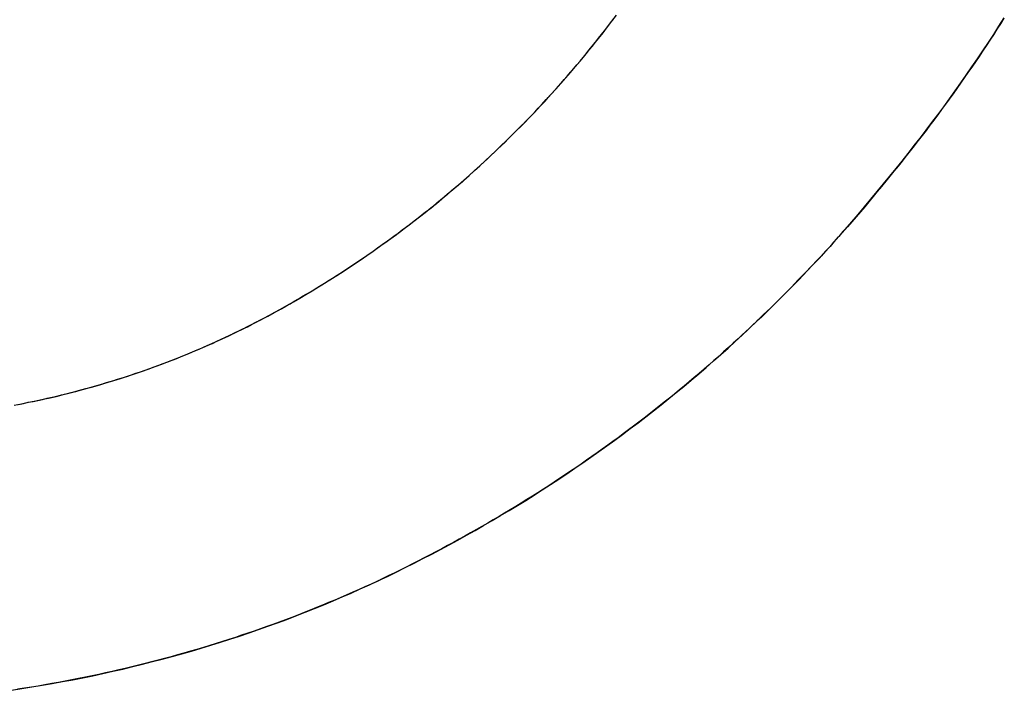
# Model space of a CAD drawing. Extents: x -4.4 to 4.4, y -6.1 to 5.8.
# Tile 80 of 157: x -1.6332 to -1.5801, y 3.4226 to 3.4588. Entities that reach past the tile are written whole.
import ezdxf

# ---------------------------------------------------------------- set-up
doc = ezdxf.new("R2010")
doc.units = 0
doc.layers.get('0').update_dxf_attribs({"linetype": 'CONTINUOUS'})

# ---------------------------------------------------------------- blocks, each defined once
blk = doc.blocks.new('*U1')
blk.add_line((-1.58625, 3.450376, 5.3045), (-1.58625, 3.450376, 5.304))
blk.add_line((-1.58625, 3.450376, 5.3045), (-1.58625, 3.450376, 5.304))
for points in [[(-1.5801, 3.45889, 5.3045), (-1.58029, 3.45859, 5.3045), (-1.58048, 3.4583, 5.3045), (-1.58067, 3.458, 5.3045), (-1.58086, 3.45771, 5.3045), (-1.58105, 3.45741, 5.3045), (-1.58125, 3.45712, 5.3045), (-1.58144, 3.45683, 5.3045), (-1.58164, 3.45654, 5.3045), (-1.58184, 3.45625, 5.3045), (-1.58204, 3.45596, 5.3045), (-1.58224, 3.45567, 5.3045), (-1.58244, 3.45539, 5.3045), (-1.58264, 3.4551, 5.3045), (-1.58284, 3.45481, 5.3045), (-1.58305, 3.45453, 5.3045), (-1.58325, 3.45425, 5.3045), (-1.58346, 3.45396, 5.3045), (-1.58367, 3.45368, 5.3045), (-1.58388, 3.4534, 5.3045), (-1.58409, 3.45312, 5.3045), (-1.5843, 3.45284, 5.3045), (-1.58451, 3.45257, 5.3045), (-1.58472, 3.45229, 5.3045), (-1.58494, 3.45201, 5.3045), (-1.58515, 3.45174, 5.3045), (-1.58537, 3.45146, 5.3045), (-1.58559, 3.45119, 5.3045), (-1.58581, 3.45092, 5.3045), (-1.58603, 3.45065, 5.3045), (-1.58625, 3.45038, 5.3045)], [(-1.58625, 3.45038, 5.304), (-1.58592, 3.45078, 5.304), (-1.58559, 3.45119, 5.304), (-1.58526, 3.4516, 5.304), (-1.58494, 3.45202, 5.304), (-1.58461, 3.45243, 5.304), (-1.58429, 3.45285, 5.304), (-1.58398, 3.45327, 5.304), (-1.58366, 3.45369, 5.304), (-1.58335, 3.45412, 5.304), (-1.58304, 3.45454, 5.304), (-1.58273, 3.45497, 5.304), (-1.58243, 3.4554, 5.304), (-1.58213, 3.45583, 5.304), (-1.58183, 3.45627, 5.304), (-1.58153, 3.4567, 5.304), (-1.58123, 3.45714, 5.304), (-1.58094, 3.45758, 5.304), (-1.58065, 3.45802, 5.304), (-1.58037, 3.45847, 5.304), (-1.58008, 3.45891, 5.304)], [(-1.58625, 3.45038, 5.304), (-1.58592, 3.45078, 5.304), (-1.58559, 3.45119, 5.304), (-1.58526, 3.4516, 5.304), (-1.58494, 3.45202, 5.304), (-1.58461, 3.45243, 5.304), (-1.58429, 3.45285, 5.304), (-1.58398, 3.45327, 5.304), (-1.58366, 3.45369, 5.304), (-1.58335, 3.45412, 5.304), (-1.58304, 3.45454, 5.304), (-1.58273, 3.45497, 5.304), (-1.58243, 3.4554, 5.304), (-1.58213, 3.45583, 5.304), (-1.58183, 3.45627, 5.304), (-1.58153, 3.4567, 5.304), (-1.58123, 3.45714, 5.304), (-1.58094, 3.45758, 5.304), (-1.58065, 3.45802, 5.304), (-1.58037, 3.45847, 5.304), (-1.58008, 3.45891, 5.304)], [(-1.5801, 3.45889, 5.3045), (-1.58029, 3.45859, 5.3045), (-1.58048, 3.4583, 5.3045), (-1.58067, 3.458, 5.3045), (-1.58086, 3.45771, 5.3045), (-1.58105, 3.45741, 5.3045), (-1.58125, 3.45712, 5.3045), (-1.58144, 3.45683, 5.3045), (-1.58164, 3.45654, 5.3045), (-1.58184, 3.45625, 5.3045), (-1.58204, 3.45596, 5.3045), (-1.58224, 3.45567, 5.3045), (-1.58244, 3.45539, 5.3045), (-1.58264, 3.4551, 5.3045), (-1.58284, 3.45481, 5.3045), (-1.58305, 3.45453, 5.3045), (-1.58325, 3.45425, 5.3045), (-1.58346, 3.45396, 5.3045), (-1.58367, 3.45368, 5.3045), (-1.58388, 3.4534, 5.3045), (-1.58409, 3.45312, 5.3045), (-1.5843, 3.45284, 5.3045), (-1.58451, 3.45257, 5.3045), (-1.58472, 3.45229, 5.3045), (-1.58494, 3.45201, 5.3045), (-1.58515, 3.45174, 5.3045), (-1.58537, 3.45146, 5.3045), (-1.58559, 3.45119, 5.3045), (-1.58581, 3.45092, 5.3045), (-1.58603, 3.45065, 5.3045), (-1.58625, 3.45038, 5.3045)], [(-1.63324, 3.43806, 5.3045), (-1.63298, 3.43811, 5.3045), (-1.63272, 3.43817, 5.3045), (-1.63246, 3.43822, 5.3045), (-1.63221, 3.43827, 5.3045), (-1.63195, 3.43833, 5.3045), (-1.63169, 3.43839, 5.3045), (-1.63143, 3.43845, 5.3045), (-1.63118, 3.43851, 5.3045), (-1.63092, 3.43857, 5.3045), (-1.63067, 3.43863, 5.3045), (-1.63041, 3.4387, 5.3045), (-1.63016, 3.43876, 5.3045), (-1.62991, 3.43883, 5.3045), (-1.62965, 3.4389, 5.3045), (-1.6294, 3.43897, 5.3045), (-1.62915, 3.43904, 5.3045), (-1.6289, 3.43911, 5.3045), (-1.62865, 3.43918, 5.3045), (-1.6284, 3.43926, 5.3045), (-1.62815, 3.43933, 5.3045), (-1.6279, 3.43941, 5.3045), (-1.62765, 3.43949, 5.3045), (-1.6274, 3.43957, 5.3045), (-1.62715, 3.43965, 5.3045), (-1.62691, 3.43974, 5.3045), (-1.62666, 3.43982, 5.3045), (-1.62642, 3.43991, 5.3045), (-1.62617, 3.43999, 5.3045), (-1.62592, 3.44008, 5.3045), (-1.62568, 3.44017, 5.3045), (-1.62544, 3.44026, 5.3045), (-1.62519, 3.44035, 5.3045), (-1.62495, 3.44045, 5.3045), (-1.62471, 3.44054, 5.3045), (-1.62447, 3.44064, 5.3045), (-1.62423, 3.44074, 5.3045), (-1.62398, 3.44084, 5.3045), (-1.62374, 3.44094, 5.3045), (-1.6235, 3.44104, 5.3045), (-1.62327, 3.44114, 5.3045), (-1.62303, 3.44125, 5.3045), (-1.62279, 3.44135, 5.3045), (-1.62255, 3.44146, 5.3045), (-1.62231, 3.44157, 5.3045), (-1.62208, 3.44168, 5.3045), (-1.62184, 3.44179, 5.3045), (-1.62161, 3.4419, 5.3045), (-1.62137, 3.44202, 5.3045), (-1.62114, 3.44213, 5.3045), (-1.6209, 3.44225, 5.3045), (-1.62067, 3.44237, 5.3045), (-1.62044, 3.44249, 5.3045), (-1.62021, 3.44261, 5.3045), (-1.61997, 3.44273, 5.3045), (-1.61974, 3.44285, 5.3045), (-1.61951, 3.44298, 5.3045), (-1.61928, 3.44311, 5.3045), (-1.61905, 3.44323, 5.3045), (-1.61882, 3.44336, 5.3045), (-1.6186, 3.44349, 5.3045), (-1.61837, 3.44362, 5.3045), (-1.61814, 3.44375, 5.3045), (-1.61792, 3.44389, 5.3045), (-1.61769, 3.44402, 5.3045), (-1.61747, 3.44415, 5.3045), (-1.61724, 3.44429, 5.3045), (-1.61702, 3.44443, 5.3045), (-1.6168, 3.44456, 5.3045), (-1.61658, 3.4447, 5.3045), (-1.61636, 3.44484, 5.3045), (-1.61614, 3.44498, 5.3045), (-1.61592, 3.44512, 5.3045), (-1.6157, 3.44526, 5.3045), (-1.61548, 3.4454, 5.3045), (-1.61526, 3.44555, 5.3045), (-1.61505, 3.44569, 5.3045), (-1.61483, 3.44584, 5.3045), (-1.61462, 3.44598, 5.3045), (-1.6144, 3.44613, 5.3045), (-1.61419, 3.44628, 5.3045), (-1.61398, 3.44643, 5.3045), (-1.61377, 3.44658, 5.3045), (-1.61356, 3.44673, 5.3045), (-1.61335, 3.44688, 5.3045), (-1.61314, 3.44703, 5.3045), (-1.61293, 3.44718, 5.3045), (-1.61272, 3.44734, 5.3045), (-1.61251, 3.44749, 5.3045), (-1.61231, 3.44765, 5.3045), (-1.6121, 3.4478, 5.3045), (-1.6119, 3.44796, 5.3045), (-1.61169, 3.44812, 5.3045), (-1.61149, 3.44828, 5.3045), (-1.61129, 3.44844, 5.3045), (-1.61108, 3.4486, 5.3045), (-1.61088, 3.44876, 5.3045), (-1.61068, 3.44893, 5.3045), (-1.61048, 3.44909, 5.3045), (-1.61029, 3.44926, 5.3045), (-1.61009, 3.44942, 5.3045), (-1.60989, 3.44959, 5.3045), (-1.60969, 3.44976, 5.3045), (-1.6095, 3.44992, 5.3045), (-1.6093, 3.45009, 5.3045), (-1.60911, 3.45026, 5.3045), (-1.60892, 3.45043, 5.3045), (-1.60872, 3.45061, 5.3045), (-1.60853, 3.45078, 5.3045), (-1.60834, 3.45095, 5.3045), (-1.60815, 3.45113, 5.3045), (-1.60796, 3.4513, 5.3045), (-1.60777, 3.45148, 5.3045), (-1.60758, 3.45166, 5.3045), (-1.6074, 3.45184, 5.3045), (-1.60721, 3.45201, 5.3045), (-1.60702, 3.45219, 5.3045), (-1.60684, 3.45238, 5.3045), (-1.60665, 3.45256, 5.3045), (-1.60647, 3.45274, 5.3045), (-1.60629, 3.45292, 5.3045), (-1.60611, 3.45311, 5.3045), (-1.60592, 3.45329, 5.3045), (-1.60574, 3.45348, 5.3045), (-1.60556, 3.45367, 5.3045), (-1.60538, 3.45385, 5.3045), (-1.60521, 3.45404, 5.3045), (-1.60503, 3.45423, 5.3045), (-1.60485, 3.45442, 5.3045), (-1.60468, 3.45462, 5.3045), (-1.6045, 3.45481, 5.3045), (-1.60433, 3.455, 5.3045), (-1.60415, 3.4552, 5.3045), (-1.60398, 3.45539, 5.3045), (-1.60381, 3.45559, 5.3045), (-1.60364, 3.45579, 5.3045), (-1.60347, 3.45598, 5.3045), (-1.6033, 3.45618, 5.3045), (-1.60313, 3.45638, 5.3045), (-1.60296, 3.45658, 5.3045), (-1.60279, 3.45678, 5.3045), (-1.60262, 3.45699, 5.3045), (-1.60246, 3.45719, 5.3045), (-1.60229, 3.45739, 5.3045), (-1.60213, 3.4576, 5.3045), (-1.60196, 3.45781, 5.3045), (-1.6018, 3.45801, 5.3045), (-1.60164, 3.45822, 5.3045), (-1.60148, 3.45843, 5.3045), (-1.60132, 3.45864, 5.3045), (-1.60116, 3.45885, 5.3045)], [(-1.63348, 3.43802, 5.304), (-1.63309, 3.43809, 5.304), (-1.6327, 3.43817, 5.304), (-1.63231, 3.43825, 5.304), (-1.63192, 3.43834, 5.304), (-1.63153, 3.43842, 5.304), (-1.63115, 3.43851, 5.304), (-1.63076, 3.43861, 5.304), (-1.63038, 3.4387, 5.304), (-1.63, 3.4388, 5.304), (-1.62962, 3.43891, 5.304), (-1.62924, 3.43901, 5.304), (-1.62886, 3.43912, 5.304), (-1.62849, 3.43923, 5.304), (-1.62811, 3.43934, 5.304), (-1.62774, 3.43946, 5.304), (-1.62736, 3.43958, 5.304), (-1.62699, 3.43971, 5.304), (-1.62662, 3.43983, 5.304), (-1.62625, 3.43996, 5.304), (-1.62588, 3.4401, 5.304), (-1.62552, 3.44023, 5.304), (-1.62515, 3.44037, 5.304), (-1.62478, 3.44051, 5.304), (-1.62442, 3.44066, 5.304), (-1.62406, 3.44081, 5.304), (-1.6237, 3.44096, 5.304), (-1.62334, 3.44111, 5.304), (-1.62298, 3.44127, 5.304), (-1.62262, 3.44143, 5.304), (-1.62226, 3.44159, 5.304), (-1.62191, 3.44176, 5.304), (-1.62156, 3.44193, 5.304), (-1.6212, 3.4421, 5.304), (-1.62085, 3.44228, 5.304), (-1.6205, 3.44246, 5.304), (-1.62015, 3.44264, 5.304), (-1.6198, 3.44282, 5.304), (-1.61946, 3.44301, 5.304), (-1.61911, 3.4432, 5.304), (-1.61877, 3.44339, 5.304), (-1.61842, 3.44359, 5.304), (-1.61808, 3.44379, 5.304), (-1.61774, 3.44399, 5.304), (-1.61741, 3.44419, 5.304), (-1.61707, 3.4444, 5.304), (-1.61674, 3.4446, 5.304), (-1.6164, 3.44481, 5.304), (-1.61607, 3.44502, 5.304), (-1.61574, 3.44523, 5.304), (-1.61542, 3.44545, 5.304), (-1.61509, 3.44566, 5.304), (-1.61477, 3.44588, 5.304), (-1.61445, 3.4461, 5.304), (-1.61412, 3.44632, 5.304), (-1.61381, 3.44655, 5.304), (-1.61349, 3.44677, 5.304), (-1.61317, 3.447, 5.304), (-1.61286, 3.44723, 5.304), (-1.61255, 3.44747, 5.304), (-1.61224, 3.4477, 5.304), (-1.61193, 3.44794, 5.304), (-1.61162, 3.44817, 5.304), (-1.61132, 3.44842, 5.304), (-1.61101, 3.44866, 5.304), (-1.61071, 3.4489, 5.304), (-1.61041, 3.44915, 5.304), (-1.61012, 3.4494, 5.304), (-1.60982, 3.44965, 5.304), (-1.60952, 3.4499, 5.304), (-1.60923, 3.45016, 5.304), (-1.60894, 3.45041, 5.304), (-1.60865, 3.45067, 5.304), (-1.60836, 3.45093, 5.304), (-1.60808, 3.4512, 5.304), (-1.60779, 3.45146, 5.304), (-1.60751, 3.45173, 5.304), (-1.60723, 3.452, 5.304), (-1.60695, 3.45227, 5.304), (-1.60667, 3.45254, 5.304), (-1.6064, 3.45281, 5.304), (-1.60612, 3.45309, 5.304), (-1.60585, 3.45337, 5.304), (-1.60558, 3.45365, 5.304), (-1.60531, 3.45394, 5.304), (-1.60504, 3.45422, 5.304), (-1.60478, 3.45451, 5.304), (-1.60451, 3.4548, 5.304), (-1.60425, 3.45509, 5.304), (-1.60399, 3.45538, 5.304), (-1.60373, 3.45568, 5.304), (-1.60347, 3.45597, 5.304), (-1.60322, 3.45627, 5.304), (-1.60296, 3.45657, 5.304), (-1.60271, 3.45688, 5.304), (-1.60246, 3.45718, 5.304), (-1.60221, 3.45749, 5.304), (-1.60197, 3.4578, 5.304), (-1.60172, 3.45811, 5.304), (-1.60148, 3.45843, 5.304), (-1.60124, 3.45874, 5.304), (-1.601, 3.45906, 5.304)], [(-1.63348, 3.43802, 5.304), (-1.63309, 3.43809, 5.304), (-1.6327, 3.43817, 5.304), (-1.63231, 3.43825, 5.304), (-1.63192, 3.43834, 5.304), (-1.63153, 3.43842, 5.304), (-1.63115, 3.43851, 5.304), (-1.63076, 3.43861, 5.304), (-1.63038, 3.4387, 5.304), (-1.63, 3.4388, 5.304), (-1.62962, 3.43891, 5.304), (-1.62924, 3.43901, 5.304), (-1.62886, 3.43912, 5.304), (-1.62849, 3.43923, 5.304), (-1.62811, 3.43934, 5.304), (-1.62774, 3.43946, 5.304), (-1.62736, 3.43958, 5.304), (-1.62699, 3.43971, 5.304), (-1.62662, 3.43983, 5.304), (-1.62625, 3.43996, 5.304), (-1.62588, 3.4401, 5.304), (-1.62552, 3.44023, 5.304), (-1.62515, 3.44037, 5.304), (-1.62478, 3.44051, 5.304), (-1.62442, 3.44066, 5.304), (-1.62406, 3.44081, 5.304), (-1.6237, 3.44096, 5.304), (-1.62334, 3.44111, 5.304), (-1.62298, 3.44127, 5.304), (-1.62262, 3.44143, 5.304), (-1.62226, 3.44159, 5.304), (-1.62191, 3.44176, 5.304), (-1.62156, 3.44193, 5.304), (-1.6212, 3.4421, 5.304), (-1.62085, 3.44228, 5.304), (-1.6205, 3.44246, 5.304), (-1.62015, 3.44264, 5.304), (-1.6198, 3.44282, 5.304), (-1.61946, 3.44301, 5.304), (-1.61911, 3.4432, 5.304), (-1.61877, 3.44339, 5.304), (-1.61842, 3.44359, 5.304), (-1.61808, 3.44379, 5.304), (-1.61774, 3.44399, 5.304), (-1.61741, 3.44419, 5.304), (-1.61707, 3.4444, 5.304), (-1.61674, 3.4446, 5.304), (-1.6164, 3.44481, 5.304), (-1.61607, 3.44502, 5.304), (-1.61574, 3.44523, 5.304), (-1.61542, 3.44545, 5.304), (-1.61509, 3.44566, 5.304), (-1.61477, 3.44588, 5.304), (-1.61445, 3.4461, 5.304), (-1.61412, 3.44632, 5.304), (-1.61381, 3.44655, 5.304), (-1.61349, 3.44677, 5.304), (-1.61317, 3.447, 5.304), (-1.61286, 3.44723, 5.304), (-1.61255, 3.44747, 5.304), (-1.61224, 3.4477, 5.304), (-1.61193, 3.44794, 5.304), (-1.61162, 3.44817, 5.304), (-1.61132, 3.44842, 5.304), (-1.61101, 3.44866, 5.304), (-1.61071, 3.4489, 5.304), (-1.61041, 3.44915, 5.304), (-1.61012, 3.4494, 5.304), (-1.60982, 3.44965, 5.304), (-1.60952, 3.4499, 5.304), (-1.60923, 3.45016, 5.304), (-1.60894, 3.45041, 5.304), (-1.60865, 3.45067, 5.304), (-1.60836, 3.45093, 5.304), (-1.60808, 3.4512, 5.304), (-1.60779, 3.45146, 5.304), (-1.60751, 3.45173, 5.304), (-1.60723, 3.452, 5.304), (-1.60695, 3.45227, 5.304), (-1.60667, 3.45254, 5.304), (-1.6064, 3.45281, 5.304), (-1.60612, 3.45309, 5.304), (-1.60585, 3.45337, 5.304), (-1.60558, 3.45365, 5.304), (-1.60531, 3.45394, 5.304), (-1.60504, 3.45422, 5.304), (-1.60478, 3.45451, 5.304), (-1.60451, 3.4548, 5.304), (-1.60425, 3.45509, 5.304), (-1.60399, 3.45538, 5.304), (-1.60373, 3.45568, 5.304), (-1.60347, 3.45597, 5.304), (-1.60322, 3.45627, 5.304), (-1.60296, 3.45657, 5.304), (-1.60271, 3.45688, 5.304), (-1.60246, 3.45718, 5.304), (-1.60221, 3.45749, 5.304), (-1.60197, 3.4578, 5.304), (-1.60172, 3.45811, 5.304), (-1.60148, 3.45843, 5.304), (-1.60124, 3.45874, 5.304), (-1.601, 3.45906, 5.304)], [(-1.63324, 3.43806, 5.3045), (-1.63298, 3.43811, 5.3045), (-1.63272, 3.43817, 5.3045), (-1.63246, 3.43822, 5.3045), (-1.63221, 3.43827, 5.3045), (-1.63195, 3.43833, 5.3045), (-1.63169, 3.43839, 5.3045), (-1.63143, 3.43845, 5.3045), (-1.63118, 3.43851, 5.3045), (-1.63092, 3.43857, 5.3045), (-1.63067, 3.43863, 5.3045), (-1.63041, 3.4387, 5.3045), (-1.63016, 3.43876, 5.3045), (-1.62991, 3.43883, 5.3045), (-1.62965, 3.4389, 5.3045), (-1.6294, 3.43897, 5.3045), (-1.62915, 3.43904, 5.3045), (-1.6289, 3.43911, 5.3045), (-1.62865, 3.43918, 5.3045), (-1.6284, 3.43926, 5.3045), (-1.62815, 3.43933, 5.3045), (-1.6279, 3.43941, 5.3045), (-1.62765, 3.43949, 5.3045), (-1.6274, 3.43957, 5.3045), (-1.62715, 3.43965, 5.3045), (-1.62691, 3.43974, 5.3045), (-1.62666, 3.43982, 5.3045), (-1.62642, 3.43991, 5.3045), (-1.62617, 3.43999, 5.3045), (-1.62592, 3.44008, 5.3045), (-1.62568, 3.44017, 5.3045), (-1.62544, 3.44026, 5.3045), (-1.62519, 3.44035, 5.3045), (-1.62495, 3.44045, 5.3045), (-1.62471, 3.44054, 5.3045), (-1.62447, 3.44064, 5.3045), (-1.62423, 3.44074, 5.3045), (-1.62398, 3.44084, 5.3045), (-1.62374, 3.44094, 5.3045), (-1.6235, 3.44104, 5.3045), (-1.62327, 3.44114, 5.3045), (-1.62303, 3.44125, 5.3045), (-1.62279, 3.44135, 5.3045), (-1.62255, 3.44146, 5.3045), (-1.62231, 3.44157, 5.3045), (-1.62208, 3.44168, 5.3045), (-1.62184, 3.44179, 5.3045), (-1.62161, 3.4419, 5.3045), (-1.62137, 3.44202, 5.3045), (-1.62114, 3.44213, 5.3045), (-1.6209, 3.44225, 5.3045), (-1.62067, 3.44237, 5.3045), (-1.62044, 3.44249, 5.3045), (-1.62021, 3.44261, 5.3045), (-1.61997, 3.44273, 5.3045), (-1.61974, 3.44285, 5.3045), (-1.61951, 3.44298, 5.3045), (-1.61928, 3.44311, 5.3045), (-1.61905, 3.44323, 5.3045), (-1.61882, 3.44336, 5.3045), (-1.6186, 3.44349, 5.3045), (-1.61837, 3.44362, 5.3045), (-1.61814, 3.44375, 5.3045), (-1.61792, 3.44389, 5.3045), (-1.61769, 3.44402, 5.3045), (-1.61747, 3.44415, 5.3045), (-1.61724, 3.44429, 5.3045), (-1.61702, 3.44443, 5.3045), (-1.6168, 3.44456, 5.3045), (-1.61658, 3.4447, 5.3045), (-1.61636, 3.44484, 5.3045), (-1.61614, 3.44498, 5.3045), (-1.61592, 3.44512, 5.3045), (-1.6157, 3.44526, 5.3045), (-1.61548, 3.4454, 5.3045), (-1.61526, 3.44555, 5.3045), (-1.61505, 3.44569, 5.3045), (-1.61483, 3.44584, 5.3045), (-1.61462, 3.44598, 5.3045), (-1.6144, 3.44613, 5.3045), (-1.61419, 3.44628, 5.3045), (-1.61398, 3.44643, 5.3045), (-1.61377, 3.44658, 5.3045), (-1.61356, 3.44673, 5.3045), (-1.61335, 3.44688, 5.3045), (-1.61314, 3.44703, 5.3045), (-1.61293, 3.44718, 5.3045), (-1.61272, 3.44734, 5.3045), (-1.61251, 3.44749, 5.3045), (-1.61231, 3.44765, 5.3045), (-1.6121, 3.4478, 5.3045), (-1.6119, 3.44796, 5.3045), (-1.61169, 3.44812, 5.3045), (-1.61149, 3.44828, 5.3045), (-1.61129, 3.44844, 5.3045), (-1.61108, 3.4486, 5.3045), (-1.61088, 3.44876, 5.3045), (-1.61068, 3.44893, 5.3045), (-1.61048, 3.44909, 5.3045), (-1.61029, 3.44926, 5.3045), (-1.61009, 3.44942, 5.3045), (-1.60989, 3.44959, 5.3045), (-1.60969, 3.44976, 5.3045), (-1.6095, 3.44992, 5.3045), (-1.6093, 3.45009, 5.3045), (-1.60911, 3.45026, 5.3045), (-1.60892, 3.45043, 5.3045), (-1.60872, 3.45061, 5.3045), (-1.60853, 3.45078, 5.3045), (-1.60834, 3.45095, 5.3045), (-1.60815, 3.45113, 5.3045), (-1.60796, 3.4513, 5.3045), (-1.60777, 3.45148, 5.3045), (-1.60758, 3.45166, 5.3045), (-1.6074, 3.45184, 5.3045), (-1.60721, 3.45201, 5.3045), (-1.60702, 3.45219, 5.3045), (-1.60684, 3.45238, 5.3045), (-1.60665, 3.45256, 5.3045), (-1.60647, 3.45274, 5.3045), (-1.60629, 3.45292, 5.3045), (-1.60611, 3.45311, 5.3045), (-1.60592, 3.45329, 5.3045), (-1.60574, 3.45348, 5.3045), (-1.60556, 3.45367, 5.3045), (-1.60538, 3.45385, 5.3045), (-1.60521, 3.45404, 5.3045), (-1.60503, 3.45423, 5.3045), (-1.60485, 3.45442, 5.3045), (-1.60468, 3.45462, 5.3045), (-1.6045, 3.45481, 5.3045), (-1.60433, 3.455, 5.3045), (-1.60415, 3.4552, 5.3045), (-1.60398, 3.45539, 5.3045), (-1.60381, 3.45559, 5.3045), (-1.60364, 3.45579, 5.3045), (-1.60347, 3.45598, 5.3045), (-1.6033, 3.45618, 5.3045), (-1.60313, 3.45638, 5.3045), (-1.60296, 3.45658, 5.3045), (-1.60279, 3.45678, 5.3045), (-1.60262, 3.45699, 5.3045), (-1.60246, 3.45719, 5.3045), (-1.60229, 3.45739, 5.3045), (-1.60213, 3.4576, 5.3045), (-1.60196, 3.45781, 5.3045), (-1.6018, 3.45801, 5.3045), (-1.60164, 3.45822, 5.3045), (-1.60148, 3.45843, 5.3045), (-1.60132, 3.45864, 5.3045), (-1.60116, 3.45885, 5.3045)], [(-1.58625, 3.45038, 5.3045), (-1.58647, 3.4501, 5.3045), (-1.5867, 3.44982, 5.3045), (-1.58693, 3.44954, 5.3045), (-1.58715, 3.44927, 5.3045), (-1.58738, 3.44899, 5.3045), (-1.58761, 3.44872, 5.3045), (-1.58784, 3.44845, 5.3045), (-1.58807, 3.44818, 5.3045), (-1.58831, 3.44791, 5.3045), (-1.58854, 3.44764, 5.3045), (-1.58878, 3.44738, 5.3045), (-1.58901, 3.44711, 5.3045), (-1.58925, 3.44685, 5.3045), (-1.58948, 3.44658, 5.3045), (-1.58972, 3.44632, 5.3045), (-1.58996, 3.44606, 5.3045), (-1.5902, 3.4458, 5.3045), (-1.59044, 3.44555, 5.3045), (-1.59069, 3.44529, 5.3045), (-1.59093, 3.44503, 5.3045), (-1.59117, 3.44478, 5.3045), (-1.59142, 3.44453, 5.3045), (-1.59167, 3.44428, 5.3045), (-1.59191, 3.44403, 5.3045), (-1.59216, 3.44378, 5.3045), (-1.59241, 3.44353, 5.3045), (-1.59266, 3.44328, 5.3045), (-1.59291, 3.44304, 5.3045), (-1.59316, 3.44279, 5.3045), (-1.59342, 3.44255, 5.3045), (-1.59367, 3.44231, 5.3045), (-1.59393, 3.44207, 5.3045), (-1.59418, 3.44183, 5.3045), (-1.59444, 3.44159, 5.3045), (-1.5947, 3.44136, 5.3045), (-1.59496, 3.44112, 5.3045), (-1.59522, 3.44089, 5.3045), (-1.59548, 3.44065, 5.3045), (-1.59574, 3.44042, 5.3045), (-1.596, 3.44019, 5.3045), (-1.59627, 3.43996, 5.3045), (-1.59653, 3.43973, 5.3045), (-1.5968, 3.43951, 5.3045), (-1.59707, 3.43928, 5.3045), (-1.59733, 3.43906, 5.3045), (-1.5976, 3.43884, 5.3045), (-1.59787, 3.43861, 5.3045), (-1.59814, 3.43839, 5.3045), (-1.59842, 3.43818, 5.3045), (-1.59869, 3.43796, 5.3045), (-1.59896, 3.43774, 5.3045), (-1.59924, 3.43753, 5.3045), (-1.59951, 3.43731, 5.3045), (-1.59979, 3.4371, 5.3045), (-1.60007, 3.43689, 5.3045), (-1.60035, 3.43668, 5.3045), (-1.60063, 3.43647, 5.3045), (-1.60091, 3.43626, 5.3045), (-1.60119, 3.43605, 5.3045), (-1.60147, 3.43585, 5.3045), (-1.60176, 3.43564, 5.3045), (-1.60204, 3.43544, 5.3045), (-1.60233, 3.43524, 5.3045), (-1.60261, 3.43504, 5.3045), (-1.6029, 3.43484, 5.3045), (-1.60319, 3.43464, 5.3045), (-1.60348, 3.43445, 5.3045), (-1.60377, 3.43425, 5.3045), (-1.60406, 3.43406, 5.3045), (-1.60435, 3.43386, 5.3045), (-1.60465, 3.43367, 5.3045), (-1.60494, 3.43348, 5.3045), (-1.60524, 3.43329, 5.3045), (-1.60553, 3.43311, 5.3045), (-1.60583, 3.43292, 5.3045), (-1.60613, 3.43273, 5.3045), (-1.60643, 3.43255, 5.3045), (-1.60673, 3.43237, 5.3045), (-1.60703, 3.43219, 5.3045), (-1.60733, 3.43201, 5.3045), (-1.60764, 3.43183, 5.3045), (-1.60794, 3.43165, 5.3045), (-1.60825, 3.43147, 5.3045), (-1.60855, 3.4313, 5.3045), (-1.60886, 3.43112, 5.3045), (-1.60917, 3.43095, 5.3045), (-1.60948, 3.43078, 5.3045), (-1.60979, 3.43061, 5.3045), (-1.6101, 3.43044, 5.3045), (-1.61041, 3.43027, 5.3045), (-1.61073, 3.4301, 5.3045), (-1.61104, 3.42994, 5.3045), (-1.61136, 3.42977, 5.3045), (-1.61167, 3.42961, 5.3045), (-1.61199, 3.42945, 5.3045), (-1.61231, 3.42929, 5.3045), (-1.61263, 3.42913, 5.3045), (-1.61295, 3.42897, 5.3045), (-1.61327, 3.42882, 5.3045), (-1.61359, 3.42867, 5.3045), (-1.61391, 3.42851, 5.3045), (-1.61423, 3.42836, 5.3045), (-1.61456, 3.42822, 5.3045), (-1.61488, 3.42807, 5.3045), (-1.61521, 3.42792, 5.3045), (-1.61553, 3.42778, 5.3045), (-1.61586, 3.42764, 5.3045), (-1.61619, 3.4275, 5.3045), (-1.61652, 3.42736, 5.3045), (-1.61685, 3.42722, 5.3045), (-1.61718, 3.42709, 5.3045), (-1.61751, 3.42695, 5.3045), (-1.61784, 3.42682, 5.3045), (-1.61818, 3.42669, 5.3045), (-1.61851, 3.42656, 5.3045), (-1.61885, 3.42644, 5.3045), (-1.61918, 3.42631, 5.3045), (-1.61952, 3.42619, 5.3045), (-1.61986, 3.42607, 5.3045), (-1.62019, 3.42595, 5.3045), (-1.62053, 3.42583, 5.3045), (-1.62087, 3.42571, 5.3045), (-1.62121, 3.4256, 5.3045), (-1.62155, 3.42548, 5.3045), (-1.6219, 3.42537, 5.3045), (-1.62224, 3.42526, 5.3045), (-1.62258, 3.42515, 5.3045), (-1.62293, 3.42505, 5.3045), (-1.62327, 3.42494, 5.3045), (-1.62362, 3.42484, 5.3045), (-1.62397, 3.42474, 5.3045), (-1.62432, 3.42464, 5.3045), (-1.62467, 3.42454, 5.3045), (-1.62502, 3.42444, 5.3045), (-1.62537, 3.42435, 5.3045), (-1.62572, 3.42425, 5.3045), (-1.62607, 3.42416, 5.3045), (-1.62642, 3.42407, 5.3045), (-1.62678, 3.42399, 5.3045), (-1.62713, 3.4239, 5.3045), (-1.62749, 3.42381, 5.3045), (-1.62784, 3.42373, 5.3045), (-1.6282, 3.42365, 5.3045), (-1.62856, 3.42357, 5.3045), (-1.62892, 3.42349, 5.3045), (-1.62928, 3.42342, 5.3045), (-1.62964, 3.42334, 5.3045), (-1.63, 3.42327, 5.3045), (-1.63036, 3.4232, 5.3045), (-1.63073, 3.42313, 5.3045), (-1.63109, 3.42306, 5.3045), (-1.63145, 3.42299, 5.3045), (-1.63182, 3.42293, 5.3045), (-1.63219, 3.42286, 5.3045), (-1.63255, 3.4228, 5.3045), (-1.63292, 3.42274, 5.3045), (-1.63329, 3.42269, 5.3045)], [(-1.63363, 3.42263, 5.304), (-1.63307, 3.42272, 5.304), (-1.63252, 3.42281, 5.304), (-1.63197, 3.4229, 5.304), (-1.63142, 3.423, 5.304), (-1.63087, 3.4231, 5.304), (-1.63032, 3.4232, 5.304), (-1.62978, 3.42331, 5.304), (-1.62924, 3.42342, 5.304), (-1.62869, 3.42354, 5.304), (-1.62816, 3.42366, 5.304), (-1.62762, 3.42378, 5.304), (-1.62708, 3.42391, 5.304), (-1.62655, 3.42404, 5.304), (-1.62602, 3.42418, 5.304), (-1.62549, 3.42431, 5.304), (-1.62496, 3.42446, 5.304), (-1.62444, 3.4246, 5.304), (-1.62391, 3.42475, 5.304), (-1.62339, 3.42491, 5.304), (-1.62287, 3.42506, 5.304), (-1.62235, 3.42523, 5.304), (-1.62184, 3.42539, 5.304), (-1.62132, 3.42556, 5.304), (-1.62081, 3.42573, 5.304), (-1.6203, 3.42591, 5.304), (-1.61979, 3.42609, 5.304), (-1.61928, 3.42627, 5.304), (-1.61878, 3.42646, 5.304), (-1.61828, 3.42665, 5.304), (-1.61778, 3.42685, 5.304), (-1.61728, 3.42705, 5.304), (-1.61678, 3.42725, 5.304), (-1.61628, 3.42746, 5.304), (-1.61579, 3.42767, 5.304), (-1.6153, 3.42788, 5.304), (-1.61481, 3.4281, 5.304), (-1.61432, 3.42832, 5.304), (-1.61383, 3.42855, 5.304), (-1.61335, 3.42878, 5.304), (-1.61287, 3.42901, 5.304), (-1.61239, 3.42925, 5.304), (-1.61191, 3.42949, 5.304), (-1.61143, 3.42974, 5.304), (-1.61096, 3.42998, 5.304), (-1.61049, 3.43023, 5.304), (-1.61002, 3.43048, 5.304), (-1.60955, 3.43074, 5.304), (-1.60908, 3.431, 5.304), (-1.60862, 3.43126, 5.304), (-1.60816, 3.43152, 5.304), (-1.6077, 3.43179, 5.304), (-1.60725, 3.43206, 5.304), (-1.60679, 3.43233, 5.304), (-1.60634, 3.4326, 5.304), (-1.60589, 3.43288, 5.304), (-1.60544, 3.43316, 5.304), (-1.605, 3.43345, 5.304), (-1.60455, 3.43373, 5.304), (-1.60411, 3.43402, 5.304), (-1.60368, 3.43431, 5.304), (-1.60324, 3.43461, 5.304), (-1.60281, 3.43491, 5.304), (-1.60237, 3.43521, 5.304), (-1.60194, 3.43551, 5.304), (-1.60152, 3.43582, 5.304), (-1.60109, 3.43612, 5.304), (-1.60067, 3.43644, 5.304), (-1.60025, 3.43675, 5.304), (-1.59983, 3.43707, 5.304), (-1.59941, 3.43739, 5.304), (-1.599, 3.43771, 5.304), (-1.59859, 3.43804, 5.304), (-1.59818, 3.43837, 5.304), (-1.59777, 3.4387, 5.304), (-1.59737, 3.43903, 5.304), (-1.59696, 3.43937, 5.304), (-1.59656, 3.43971, 5.304), (-1.59616, 3.44005, 5.304), (-1.59577, 3.4404, 5.304), (-1.59537, 3.44075, 5.304), (-1.59498, 3.4411, 5.304), (-1.59459, 3.44145, 5.304), (-1.59421, 3.44181, 5.304), (-1.59382, 3.44217, 5.304), (-1.59344, 3.44253, 5.304), (-1.59306, 3.4429, 5.304), (-1.59268, 3.44326, 5.304), (-1.5923, 3.44364, 5.304), (-1.59193, 3.44401, 5.304), (-1.59156, 3.44439, 5.304), (-1.59119, 3.44477, 5.304), (-1.59082, 3.44515, 5.304), (-1.59046, 3.44553, 5.304), (-1.59009, 3.44592, 5.304), (-1.58973, 3.44631, 5.304), (-1.58937, 3.44671, 5.304), (-1.58902, 3.4471, 5.304), (-1.58866, 3.4475, 5.304), (-1.58831, 3.4479, 5.304), (-1.58796, 3.44831, 5.304), (-1.58762, 3.44872, 5.304), (-1.58727, 3.44913, 5.304), (-1.58693, 3.44954, 5.304), (-1.58659, 3.44996, 5.304), (-1.58625, 3.45038, 5.304)], [(-1.63363, 3.42263, 5.304), (-1.63307, 3.42272, 5.304), (-1.63252, 3.42281, 5.304), (-1.63197, 3.4229, 5.304), (-1.63142, 3.423, 5.304), (-1.63087, 3.4231, 5.304), (-1.63032, 3.4232, 5.304), (-1.62978, 3.42331, 5.304), (-1.62924, 3.42342, 5.304), (-1.62869, 3.42354, 5.304), (-1.62816, 3.42366, 5.304), (-1.62762, 3.42378, 5.304), (-1.62708, 3.42391, 5.304), (-1.62655, 3.42404, 5.304), (-1.62602, 3.42418, 5.304), (-1.62549, 3.42431, 5.304), (-1.62496, 3.42446, 5.304), (-1.62444, 3.4246, 5.304), (-1.62391, 3.42475, 5.304), (-1.62339, 3.42491, 5.304), (-1.62287, 3.42506, 5.304), (-1.62235, 3.42523, 5.304), (-1.62184, 3.42539, 5.304), (-1.62132, 3.42556, 5.304), (-1.62081, 3.42573, 5.304), (-1.6203, 3.42591, 5.304), (-1.61979, 3.42609, 5.304), (-1.61928, 3.42627, 5.304), (-1.61878, 3.42646, 5.304), (-1.61828, 3.42665, 5.304), (-1.61778, 3.42685, 5.304), (-1.61728, 3.42705, 5.304), (-1.61678, 3.42725, 5.304), (-1.61628, 3.42746, 5.304), (-1.61579, 3.42767, 5.304), (-1.6153, 3.42788, 5.304), (-1.61481, 3.4281, 5.304), (-1.61432, 3.42832, 5.304), (-1.61383, 3.42855, 5.304), (-1.61335, 3.42878, 5.304), (-1.61287, 3.42901, 5.304), (-1.61239, 3.42925, 5.304), (-1.61191, 3.42949, 5.304), (-1.61143, 3.42974, 5.304), (-1.61096, 3.42998, 5.304), (-1.61049, 3.43023, 5.304), (-1.61002, 3.43048, 5.304), (-1.60955, 3.43074, 5.304), (-1.60908, 3.431, 5.304), (-1.60862, 3.43126, 5.304), (-1.60816, 3.43152, 5.304), (-1.6077, 3.43179, 5.304), (-1.60725, 3.43206, 5.304), (-1.60679, 3.43233, 5.304), (-1.60634, 3.4326, 5.304), (-1.60589, 3.43288, 5.304), (-1.60544, 3.43316, 5.304), (-1.605, 3.43345, 5.304), (-1.60455, 3.43373, 5.304), (-1.60411, 3.43402, 5.304), (-1.60368, 3.43431, 5.304), (-1.60324, 3.43461, 5.304), (-1.60281, 3.43491, 5.304), (-1.60237, 3.43521, 5.304), (-1.60194, 3.43551, 5.304), (-1.60152, 3.43582, 5.304), (-1.60109, 3.43612, 5.304), (-1.60067, 3.43644, 5.304), (-1.60025, 3.43675, 5.304), (-1.59983, 3.43707, 5.304), (-1.59941, 3.43739, 5.304), (-1.599, 3.43771, 5.304), (-1.59859, 3.43804, 5.304), (-1.59818, 3.43837, 5.304), (-1.59777, 3.4387, 5.304), (-1.59737, 3.43903, 5.304), (-1.59696, 3.43937, 5.304), (-1.59656, 3.43971, 5.304), (-1.59616, 3.44005, 5.304), (-1.59577, 3.4404, 5.304), (-1.59537, 3.44075, 5.304), (-1.59498, 3.4411, 5.304), (-1.59459, 3.44145, 5.304), (-1.59421, 3.44181, 5.304), (-1.59382, 3.44217, 5.304), (-1.59344, 3.44253, 5.304), (-1.59306, 3.4429, 5.304), (-1.59268, 3.44326, 5.304), (-1.5923, 3.44364, 5.304), (-1.59193, 3.44401, 5.304), (-1.59156, 3.44439, 5.304), (-1.59119, 3.44477, 5.304), (-1.59082, 3.44515, 5.304), (-1.59046, 3.44553, 5.304), (-1.59009, 3.44592, 5.304), (-1.58973, 3.44631, 5.304), (-1.58937, 3.44671, 5.304), (-1.58902, 3.4471, 5.304), (-1.58866, 3.4475, 5.304), (-1.58831, 3.4479, 5.304), (-1.58796, 3.44831, 5.304), (-1.58762, 3.44872, 5.304), (-1.58727, 3.44913, 5.304), (-1.58693, 3.44954, 5.304), (-1.58659, 3.44996, 5.304), (-1.58625, 3.45038, 5.304)], [(-1.58625, 3.45038, 5.3045), (-1.58647, 3.4501, 5.3045), (-1.5867, 3.44982, 5.3045), (-1.58693, 3.44954, 5.3045), (-1.58715, 3.44927, 5.3045), (-1.58738, 3.44899, 5.3045), (-1.58761, 3.44872, 5.3045), (-1.58784, 3.44845, 5.3045), (-1.58807, 3.44818, 5.3045), (-1.58831, 3.44791, 5.3045), (-1.58854, 3.44764, 5.3045), (-1.58878, 3.44738, 5.3045), (-1.58901, 3.44711, 5.3045), (-1.58925, 3.44685, 5.3045), (-1.58948, 3.44658, 5.3045), (-1.58972, 3.44632, 5.3045), (-1.58996, 3.44606, 5.3045), (-1.5902, 3.4458, 5.3045), (-1.59044, 3.44555, 5.3045), (-1.59069, 3.44529, 5.3045), (-1.59093, 3.44503, 5.3045), (-1.59117, 3.44478, 5.3045), (-1.59142, 3.44453, 5.3045), (-1.59167, 3.44428, 5.3045), (-1.59191, 3.44403, 5.3045), (-1.59216, 3.44378, 5.3045), (-1.59241, 3.44353, 5.3045), (-1.59266, 3.44328, 5.3045), (-1.59291, 3.44304, 5.3045), (-1.59316, 3.44279, 5.3045), (-1.59342, 3.44255, 5.3045), (-1.59367, 3.44231, 5.3045), (-1.59393, 3.44207, 5.3045), (-1.59418, 3.44183, 5.3045), (-1.59444, 3.44159, 5.3045), (-1.5947, 3.44136, 5.3045), (-1.59496, 3.44112, 5.3045), (-1.59522, 3.44089, 5.3045), (-1.59548, 3.44065, 5.3045), (-1.59574, 3.44042, 5.3045), (-1.596, 3.44019, 5.3045), (-1.59627, 3.43996, 5.3045), (-1.59653, 3.43973, 5.3045), (-1.5968, 3.43951, 5.3045), (-1.59707, 3.43928, 5.3045), (-1.59733, 3.43906, 5.3045), (-1.5976, 3.43884, 5.3045), (-1.59787, 3.43861, 5.3045), (-1.59814, 3.43839, 5.3045), (-1.59842, 3.43818, 5.3045), (-1.59869, 3.43796, 5.3045), (-1.59896, 3.43774, 5.3045), (-1.59924, 3.43753, 5.3045), (-1.59951, 3.43731, 5.3045), (-1.59979, 3.4371, 5.3045), (-1.60007, 3.43689, 5.3045), (-1.60035, 3.43668, 5.3045), (-1.60063, 3.43647, 5.3045), (-1.60091, 3.43626, 5.3045), (-1.60119, 3.43605, 5.3045), (-1.60147, 3.43585, 5.3045), (-1.60176, 3.43564, 5.3045), (-1.60204, 3.43544, 5.3045), (-1.60233, 3.43524, 5.3045), (-1.60261, 3.43504, 5.3045), (-1.6029, 3.43484, 5.3045), (-1.60319, 3.43464, 5.3045), (-1.60348, 3.43445, 5.3045), (-1.60377, 3.43425, 5.3045), (-1.60406, 3.43406, 5.3045), (-1.60435, 3.43386, 5.3045), (-1.60465, 3.43367, 5.3045), (-1.60494, 3.43348, 5.3045), (-1.60524, 3.43329, 5.3045), (-1.60553, 3.43311, 5.3045), (-1.60583, 3.43292, 5.3045), (-1.60613, 3.43273, 5.3045), (-1.60643, 3.43255, 5.3045), (-1.60673, 3.43237, 5.3045), (-1.60703, 3.43219, 5.3045), (-1.60733, 3.43201, 5.3045), (-1.60764, 3.43183, 5.3045), (-1.60794, 3.43165, 5.3045), (-1.60825, 3.43147, 5.3045), (-1.60855, 3.4313, 5.3045), (-1.60886, 3.43112, 5.3045), (-1.60917, 3.43095, 5.3045), (-1.60948, 3.43078, 5.3045), (-1.60979, 3.43061, 5.3045), (-1.6101, 3.43044, 5.3045), (-1.61041, 3.43027, 5.3045), (-1.61073, 3.4301, 5.3045), (-1.61104, 3.42994, 5.3045), (-1.61136, 3.42977, 5.3045), (-1.61167, 3.42961, 5.3045), (-1.61199, 3.42945, 5.3045), (-1.61231, 3.42929, 5.3045), (-1.61263, 3.42913, 5.3045), (-1.61295, 3.42897, 5.3045), (-1.61327, 3.42882, 5.3045), (-1.61359, 3.42867, 5.3045), (-1.61391, 3.42851, 5.3045), (-1.61423, 3.42836, 5.3045), (-1.61456, 3.42822, 5.3045), (-1.61488, 3.42807, 5.3045), (-1.61521, 3.42792, 5.3045), (-1.61553, 3.42778, 5.3045), (-1.61586, 3.42764, 5.3045), (-1.61619, 3.4275, 5.3045), (-1.61652, 3.42736, 5.3045), (-1.61685, 3.42722, 5.3045), (-1.61718, 3.42709, 5.3045), (-1.61751, 3.42695, 5.3045), (-1.61784, 3.42682, 5.3045), (-1.61818, 3.42669, 5.3045), (-1.61851, 3.42656, 5.3045), (-1.61885, 3.42644, 5.3045), (-1.61918, 3.42631, 5.3045), (-1.61952, 3.42619, 5.3045), (-1.61986, 3.42607, 5.3045), (-1.62019, 3.42595, 5.3045), (-1.62053, 3.42583, 5.3045), (-1.62087, 3.42571, 5.3045), (-1.62121, 3.4256, 5.3045), (-1.62155, 3.42548, 5.3045), (-1.6219, 3.42537, 5.3045), (-1.62224, 3.42526, 5.3045), (-1.62258, 3.42515, 5.3045), (-1.62293, 3.42505, 5.3045), (-1.62327, 3.42494, 5.3045), (-1.62362, 3.42484, 5.3045), (-1.62397, 3.42474, 5.3045), (-1.62432, 3.42464, 5.3045), (-1.62467, 3.42454, 5.3045), (-1.62502, 3.42444, 5.3045), (-1.62537, 3.42435, 5.3045), (-1.62572, 3.42425, 5.3045), (-1.62607, 3.42416, 5.3045), (-1.62642, 3.42407, 5.3045), (-1.62678, 3.42399, 5.3045), (-1.62713, 3.4239, 5.3045), (-1.62749, 3.42381, 5.3045), (-1.62784, 3.42373, 5.3045), (-1.6282, 3.42365, 5.3045), (-1.62856, 3.42357, 5.3045), (-1.62892, 3.42349, 5.3045), (-1.62928, 3.42342, 5.3045), (-1.62964, 3.42334, 5.3045), (-1.63, 3.42327, 5.3045), (-1.63036, 3.4232, 5.3045), (-1.63073, 3.42313, 5.3045), (-1.63109, 3.42306, 5.3045), (-1.63145, 3.42299, 5.3045), (-1.63182, 3.42293, 5.3045), (-1.63219, 3.42286, 5.3045), (-1.63255, 3.4228, 5.3045), (-1.63292, 3.42274, 5.3045), (-1.63329, 3.42269, 5.3045)]]:
    blk.add_polyline3d(points)

msp = doc.modelspace()

# ---------------------------------------------------------------- block references
msp.add_blockref('*U1', (0, 0))

doc.saveas('drawing.dxf')
